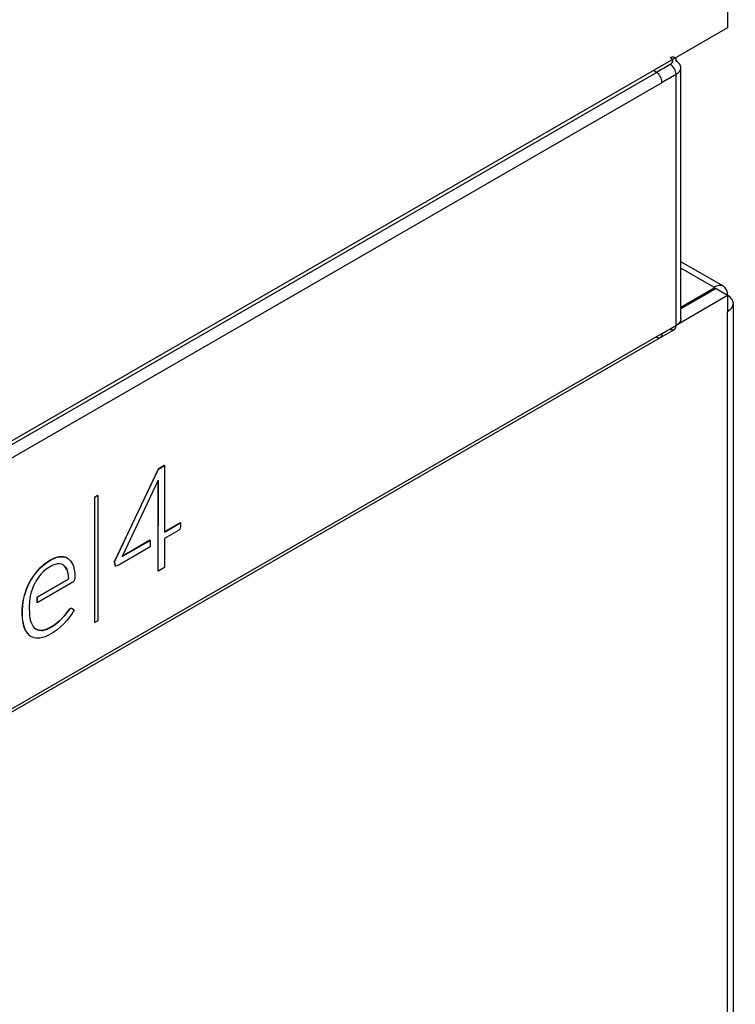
# Model space of a CAD drawing. Header units: millimetres. Extents: x 0 to 287, y 0 to 200.
# Tile 42 of 45: x 277.74 to 282.1, y 111.18 to 117.19. Entities that reach past the tile are written whole.
import ezdxf

# ---------------------------------------------------------------- set-up
doc = ezdxf.new("R2010")
doc.units = ezdxf.units.MM
doc.layers.add('134.135_BW4_CTM-', color=7, linetype='Continuous')
doc.layers.add('Standard', color=7, linetype='Continuous')

# ---------------------------------------------------------------- blocks, each defined once
blk = doc.blocks.new('SE')
at = {"layer": '134.135_BW4_CTM-', "color": 7, "linetype": 'Continuous'}
for p, q in [((282.0553, 117.2343), (282.0553, 117.1363)), ((282.0553, 117.1363), (273.6902, 112.3068)), ((273.7223, 112.3037), (281.6207, 116.8638)), ((281.6207, 116.8638), (281.6022, 116.8747)), ((281.7699, 115.3591), (281.7699, 116.8927)), ((273.7581, 112.2431), (281.6558, 116.8028)), ((281.7406, 115.3186), (281.7406, 116.8516)), ((282.0304, 115.5583), (281.7699, 115.7087)), ((281.9704, 115.5523), (281.7699, 115.6681)), ((281.9775, 115.5483), (281.7699, 115.4284)), ((281.9846, 115.5442), (281.7699, 115.4202)), ((281.9704, 115.5523), (281.9775, 115.5483)), ((281.9775, 115.5401), (281.9775, 115.5483)), ((281.9846, 115.5442), (282.0553, 115.5034)), ((281.7517, 115.3281), (282.0553, 115.5034)), ((282.0553, 115.5034), (282.0553, 115.4054)), ((282.0904, 94.4214), (282.0904, 115.4544)), ((282.0553, 94.3724), (282.0553, 115.4054)), ((273.7472, 110.6865), (281.6456, 115.2467)), ((281.6558, 115.2695), (273.7581, 110.7098)), ((281.6454, 115.2466), (281.7304, 115.2958)), ((278.6192, 114.4646), (278.5826, 114.4435)), ((278.5833, 114.4431), (278.6199, 114.4642)), ((278.6199, 114.4642), (278.6192, 114.4646)), ((278.6199, 114.4642), (278.6199, 114.0587)), ((278.5826, 114.4435), (278.3147, 113.8797)), ((278.3154, 113.8793), (278.5833, 114.4431)), ((278.5833, 114.4431), (278.5826, 114.4435)), ((278.5827, 114.3759), (278.3631, 113.9104)), ((278.5811, 114.3707), (278.5807, 113.8207)), ((278.5815, 114.3733), (278.5811, 114.3707)), ((278.5818, 114.3703), (278.5811, 114.3707)), ((278.5814, 113.8203), (278.5818, 114.3703)), ((278.5818, 114.3703), (278.5827, 114.3759)), ((278.2125, 114.2825), (278.1942, 114.2719)), ((278.1949, 114.2715), (278.2132, 114.2821)), ((278.2132, 114.2821), (278.2125, 114.2825)), ((278.2132, 114.2821), (278.2132, 113.5173)), ((278.1942, 114.2719), (278.1942, 113.5071)), ((278.1949, 114.2715), (278.1942, 114.2719)), ((278.1949, 113.5067), (278.1949, 114.2715)), ((278.7165, 114.1153), (278.6199, 114.0595)), ((278.6199, 114.0587), (278.7172, 114.1149)), ((278.7172, 114.1149), (278.7165, 114.1153)), ((278.7172, 114.1149), (278.7172, 114.0923)), ((278.7066, 114.0686), (278.6199, 114.0186)), ((278.7133, 114.0757), (278.7066, 114.0686)), ((278.7172, 114.0923), (278.7133, 114.0757)), ((278.3631, 113.9104), (278.5326, 114.0082)), ((278.5318, 114.0087), (278.3636, 113.9115)), ((278.5326, 114.0082), (278.5318, 114.0087)), ((278.5326, 114.0082), (278.5326, 113.9681)), ((278.6199, 114.0186), (278.6199, 113.8425)), ((278.5326, 113.9681), (278.3374, 113.8555)), ((277.8893, 113.8641), (277.8744, 113.8515)), ((277.8751, 113.8511), (277.8901, 113.8637)), ((277.9029, 113.8739), (277.8893, 113.8641)), ((277.8901, 113.8637), (277.8893, 113.8641)), ((277.8901, 113.8637), (277.9036, 113.8735)), ((277.9247, 113.8874), (277.9029, 113.8739)), ((277.9036, 113.8735), (277.9029, 113.8739)), ((277.9036, 113.8735), (277.9254, 113.887)), ((277.9444, 113.8977), (277.9247, 113.8874)), ((277.9254, 113.887), (277.9247, 113.8874)), ((277.9254, 113.887), (277.9451, 113.8972)), ((277.9531, 113.8616), (277.9385, 113.8561)), ((277.9598, 113.9032), (277.9444, 113.8977)), ((277.9451, 113.8972), (277.9444, 113.8977)), ((277.9451, 113.8972), (277.9605, 113.9028)), ((277.9666, 113.8647), (277.9531, 113.8616)), ((277.9784, 113.9079), (277.9598, 113.9032)), ((277.9605, 113.9028), (277.9598, 113.9032)), ((277.9605, 113.9028), (277.9791, 113.9075)), ((277.9778, 113.8652), (277.9666, 113.8647)), ((277.9905, 113.8631), (277.9778, 113.8652)), ((277.9875, 113.9089), (277.9784, 113.9079)), ((277.9791, 113.9075), (277.9784, 113.9079)), ((277.9791, 113.9075), (277.9883, 113.9085)), ((277.9903, 113.9089), (277.9875, 113.9089)), ((277.9883, 113.9085), (277.9875, 113.9089)), ((277.9883, 113.9085), (277.991, 113.9085)), ((278.0034, 113.9078), (277.9903, 113.9089)), ((277.991, 113.9085), (277.9903, 113.9089)), ((278.0021, 113.8587), (277.9905, 113.8631)), ((277.991, 113.9085), (278.0041, 113.9074)), ((278.0017, 113.8588), (278.0087, 113.8536)), ((278.0094, 113.8532), (278.0021, 113.8587)), ((278.0157, 113.905), (278.0034, 113.9078)), ((278.0041, 113.9074), (278.0034, 113.9078)), ((278.0041, 113.9074), (278.0164, 113.9046)), ((278.0273, 113.9005), (278.0157, 113.905)), ((278.0164, 113.9046), (278.0157, 113.905)), ((278.0164, 113.9046), (278.028, 113.9001)), ((278.028, 113.9001), (278.0273, 113.9005)), ((278.028, 113.9001), (278.0347, 113.8958)), ((278.0347, 113.8958), (278.038, 113.8928)), ((278.038, 113.8928), (278.0465, 113.8837)), ((278.0465, 113.8837), (278.0542, 113.8729)), ((278.0542, 113.8729), (278.0609, 113.8606)), ((278.0609, 113.8606), (278.0647, 113.8508)), ((278.3147, 113.8797), (278.3181, 113.8558)), ((278.3154, 113.8793), (278.3147, 113.8797)), ((278.3188, 113.8554), (278.3154, 113.8793)), ((277.8326, 113.8067), (277.8204, 113.7899)), ((277.8211, 113.7895), (277.8334, 113.8063)), ((277.8457, 113.8229), (277.8326, 113.8067)), ((277.8334, 113.8063), (277.8326, 113.8067)), ((277.8334, 113.8063), (277.8464, 113.8225)), ((277.8563, 113.8344), (277.8457, 113.8229)), ((277.8464, 113.8225), (277.8457, 113.8229)), ((277.8464, 113.8225), (277.857, 113.834)), ((277.8665, 113.8012), (277.8535, 113.7849)), ((277.858, 113.8361), (277.8563, 113.8344)), ((277.857, 113.834), (277.8563, 113.8344)), ((277.857, 113.834), (277.8587, 113.8357)), ((277.8744, 113.8515), (277.858, 113.8361)), ((277.8587, 113.8357), (277.858, 113.8361)), ((277.8587, 113.8357), (277.8751, 113.8511)), ((277.8704, 113.8056), (277.8665, 113.8012)), ((277.8831, 113.8182), (277.8704, 113.8056)), ((277.8751, 113.8511), (277.8744, 113.8515)), ((277.8993, 113.832), (277.8831, 113.8182)), ((277.9183, 113.8449), (277.8993, 113.832)), ((277.9385, 113.8561), (277.9183, 113.8449)), ((278.0087, 113.8536), (278.0169, 113.8437)), ((278.0094, 113.8532), (278.0087, 113.8536)), ((278.0176, 113.8433), (278.0094, 113.8532)), ((278.0169, 113.8437), (278.024, 113.8317)), ((278.0176, 113.8433), (278.0169, 113.8437)), ((278.0247, 113.8313), (278.0176, 113.8433)), ((278.024, 113.8317), (278.0255, 113.8286)), ((278.0247, 113.8313), (278.024, 113.8317)), ((278.0262, 113.8282), (278.0247, 113.8313)), ((278.0255, 113.8286), (278.0315, 113.8073)), ((278.0262, 113.8282), (278.0255, 113.8286)), ((278.0322, 113.8069), (278.0262, 113.8282)), ((278.0315, 113.8073), (278.0359, 113.7768)), ((278.0322, 113.8069), (278.0315, 113.8073)), ((278.0367, 113.7764), (278.0322, 113.8069)), ((278.0647, 113.8508), (278.0701, 113.8292)), ((278.0701, 113.8292), (278.0729, 113.8078)), ((278.0729, 113.8078), (278.0741, 113.7768)), ((278.3181, 113.8558), (278.3221, 113.8516)), ((278.3188, 113.8554), (278.3181, 113.8558)), ((278.3228, 113.8512), (278.3188, 113.8554)), ((278.3228, 113.8512), (278.3221, 113.8516)), ((278.3374, 113.8555), (278.3228, 113.8512)), ((278.5814, 113.8203), (278.5807, 113.8207)), ((278.6199, 113.8425), (278.5814, 113.8203)), ((277.7933, 113.7452), (277.7847, 113.7262)), ((277.7854, 113.7258), (277.794, 113.7448)), ((277.8006, 113.759), (277.7933, 113.7452)), ((277.794, 113.7448), (277.7933, 113.7452)), ((277.794, 113.7448), (277.8013, 113.7586)), ((277.8089, 113.7726), (277.8006, 113.759)), ((277.8013, 113.7586), (277.8006, 113.759)), ((277.8013, 113.7586), (277.8096, 113.7722)), ((277.8204, 113.7899), (277.8089, 113.7726)), ((277.8096, 113.7722), (277.8089, 113.7726)), ((277.8096, 113.7722), (277.8211, 113.7895)), ((277.8211, 113.7895), (277.8204, 113.7899)), ((277.8313, 113.7503), (277.8217, 113.7301)), ((277.8329, 113.7534), (277.8313, 113.7503)), ((277.8414, 113.7677), (277.8329, 113.7534)), ((277.8535, 113.7849), (277.8414, 113.7677)), ((278.0303, 113.7694), (277.8439, 113.6618)), ((277.8446, 113.6614), (278.031, 113.769)), ((278.062, 113.7533), (277.8446, 113.6278)), ((278.0359, 113.7768), (278.0303, 113.7694)), ((278.031, 113.769), (278.0303, 113.7694)), ((278.031, 113.769), (278.0367, 113.7764)), ((278.0367, 113.7764), (278.0359, 113.7768)), ((278.0704, 113.7621), (278.062, 113.7533)), ((278.0741, 113.7768), (278.0704, 113.7621)), ((277.77, 113.6869), (277.7652, 113.6715)), ((277.7659, 113.6711), (277.7707, 113.6865)), ((277.777, 113.7067), (277.77, 113.6869)), ((277.7707, 113.6865), (277.77, 113.6869)), ((277.7707, 113.6865), (277.7777, 113.7063)), ((277.7847, 113.7262), (277.777, 113.7067)), ((277.7777, 113.7063), (277.777, 113.7067)), ((277.7777, 113.7063), (277.7854, 113.7258)), ((277.7854, 113.7258), (277.7847, 113.7262)), ((277.8075, 113.6917), (277.8013, 113.6666)), ((277.8132, 113.7091), (277.8075, 113.6917)), ((277.8217, 113.7301), (277.8132, 113.7091)), ((277.7565, 113.63), (277.7534, 113.6081)), ((277.7541, 113.6077), (277.7572, 113.6296)), ((277.7614, 113.656), (277.7565, 113.63)), ((277.7572, 113.6296), (277.7565, 113.63)), ((277.7572, 113.6296), (277.7621, 113.6556)), ((277.7652, 113.6715), (277.7614, 113.656)), ((277.7621, 113.6556), (277.7614, 113.656)), ((277.7621, 113.6556), (277.7659, 113.6711)), ((277.7659, 113.6711), (277.7652, 113.6715)), ((277.7967, 113.6373), (277.7943, 113.6036)), ((277.8013, 113.6666), (277.7967, 113.6373)), ((277.8439, 113.6618), (277.8439, 113.6282)), ((277.8446, 113.6614), (277.8439, 113.6618)), ((277.8446, 113.6278), (277.8439, 113.6282)), ((277.8446, 113.6278), (277.8446, 113.6614)), ((277.7534, 113.6081), (277.752, 113.5859)), ((277.752, 113.5859), (277.752, 113.5556)), ((277.7528, 113.5855), (277.752, 113.5859)), ((277.7527, 113.5552), (277.7528, 113.5855)), ((277.7528, 113.5855), (277.7541, 113.6077)), ((277.7541, 113.6077), (277.7534, 113.6081)), ((277.7943, 113.6036), (277.7962, 113.554)), ((278.0343, 113.5796), (278.0134, 113.552)), ((278.0141, 113.5516), (278.035, 113.5792)), ((278.0431, 113.5904), (278.0343, 113.5796)), ((278.035, 113.5792), (278.0343, 113.5796)), ((278.035, 113.5792), (278.0438, 113.59)), ((278.0553, 113.5593), (278.04, 113.5376)), ((278.0534, 113.5952), (278.0431, 113.5904)), ((278.0438, 113.59), (278.0431, 113.5904)), ((278.0438, 113.59), (278.0541, 113.5948)), ((278.0541, 113.5948), (278.0534, 113.5952)), ((278.0541, 113.5948), (278.0686, 113.5833)), ((278.0686, 113.5833), (278.0553, 113.5593)), ((277.752, 113.5556), (277.7528, 113.5363)), ((277.7527, 113.5552), (277.752, 113.5556)), ((277.7535, 113.5359), (277.7527, 113.5552)), ((277.7528, 113.5363), (277.7548, 113.5193)), ((277.7535, 113.5359), (277.7528, 113.5363)), ((277.7555, 113.5189), (277.7535, 113.5359)), ((277.7548, 113.5193), (277.758, 113.5014)), ((277.7555, 113.5189), (277.7548, 113.5193)), ((277.7587, 113.5009), (277.7555, 113.5189)), ((277.758, 113.5014), (277.7621, 113.4845)), ((277.7587, 113.5009), (277.758, 113.5014)), ((277.7628, 113.4841), (277.7587, 113.5009)), ((277.7962, 113.554), (277.8001, 113.53)), ((277.8001, 113.53), (277.8055, 113.5101)), ((277.8055, 113.5101), (277.8066, 113.5072)), ((277.8066, 113.5072), (277.8129, 113.494)), ((277.9635, 113.5023), (277.9455, 113.489)), ((277.9462, 113.4886), (277.9642, 113.5019)), ((277.98, 113.5165), (277.9635, 113.5023)), ((277.9642, 113.5019), (277.9635, 113.5023)), ((277.9642, 113.5019), (277.9807, 113.5161)), ((277.9964, 113.5329), (277.98, 113.5165)), ((277.9807, 113.5161), (277.98, 113.5165)), ((277.9807, 113.5161), (277.9972, 113.5325)), ((278.0058, 113.4987), (277.9876, 113.4817)), ((278.0134, 113.552), (277.9964, 113.5329)), ((277.9972, 113.5325), (277.9964, 113.5329)), ((277.9972, 113.5325), (278.0141, 113.5516)), ((278.0242, 113.5186), (278.0058, 113.4987)), ((278.0141, 113.5516), (278.0134, 113.552)), ((278.04, 113.5376), (278.0242, 113.5186)), ((278.1949, 113.5067), (278.1942, 113.5071)), ((278.2132, 113.5173), (278.1949, 113.5067)), ((277.7621, 113.4845), (277.7663, 113.4726)), ((277.7628, 113.4841), (277.7621, 113.4845)), ((277.767, 113.4722), (277.7628, 113.4841)), ((277.7663, 113.4726), (277.7726, 113.4595)), ((277.767, 113.4722), (277.7663, 113.4726)), ((277.7733, 113.4591), (277.767, 113.4722)), ((277.7726, 113.4595), (277.7796, 113.4478)), ((277.7733, 113.4591), (277.7726, 113.4595)), ((277.7803, 113.4474), (277.7733, 113.4591)), ((277.7796, 113.4478), (277.7874, 113.4374)), ((277.7803, 113.4474), (277.7796, 113.4478)), ((277.7881, 113.437), (277.7803, 113.4474)), ((277.7874, 113.4374), (277.7959, 113.4284)), ((277.7881, 113.437), (277.7874, 113.4374)), ((277.7966, 113.428), (277.7881, 113.437)), ((277.8129, 113.494), (277.8201, 113.4824)), ((277.8201, 113.4824), (277.8282, 113.4727)), ((277.8282, 113.4727), (277.8345, 113.4677)), ((277.8445, 113.4629), (277.8343, 113.4679)), ((277.8345, 113.4677), (277.8452, 113.4625)), ((277.8562, 113.4597), (277.8445, 113.4629)), ((277.8452, 113.4625), (277.8445, 113.4629)), ((277.8452, 113.4625), (277.8569, 113.4593)), ((277.8687, 113.4584), (277.8562, 113.4597)), ((277.8569, 113.4593), (277.8562, 113.4597)), ((277.8569, 113.4593), (277.8694, 113.4579)), ((277.8769, 113.4591), (277.8687, 113.4584)), ((277.8694, 113.4579), (277.8687, 113.4584)), ((277.8694, 113.4579), (277.8777, 113.4587)), ((277.8916, 113.4624), (277.8769, 113.4591)), ((277.8777, 113.4587), (277.8769, 113.4591)), ((277.8777, 113.4587), (277.8923, 113.462)), ((277.9062, 113.4673), (277.8916, 113.4624)), ((277.8923, 113.462), (277.8916, 113.4624)), ((277.8923, 113.462), (277.907, 113.4669)), ((277.9362, 113.4423), (277.9057, 113.4256)), ((277.9208, 113.4745), (277.9062, 113.4673)), ((277.907, 113.4669), (277.9062, 113.4673)), ((277.907, 113.4669), (277.9215, 113.4741)), ((277.9455, 113.489), (277.9208, 113.4745)), ((277.9215, 113.4741), (277.9208, 113.4745)), ((277.9215, 113.4741), (277.9462, 113.4886)), ((277.9654, 113.463), (277.9362, 113.4423)), ((277.9462, 113.4886), (277.9455, 113.489)), ((277.9876, 113.4817), (277.9654, 113.463)), ((277.7959, 113.4284), (277.8035, 113.4229)), ((277.7966, 113.428), (277.7959, 113.4284)), ((277.8042, 113.4224), (277.7966, 113.428)), ((277.8042, 113.4224), (277.8035, 113.4229)), ((277.8148, 113.4175), (277.8042, 113.4224)), ((277.826, 113.4139), (277.8148, 113.4175)), ((277.8379, 113.4117), (277.826, 113.4139)), ((277.8503, 113.4108), (277.8379, 113.4117)), ((277.861, 113.4118), (277.8503, 113.4108)), ((277.8771, 113.4152), (277.861, 113.4118)), ((277.892, 113.4198), (277.8771, 113.4152)), ((277.9057, 113.4256), (277.892, 113.4198))]:
    blk.add_line(p, q, dxfattribs=at)
for centre, radius, start, end in [((300.0746, 84.8997), 36.9087, 119.84696, 119.99913), ((281.5788, 116.7992), 0.077, 2.66784, 57.04349), ((281.6639, 116.8483), 0.0768, 2.45872, 57.03906)]:
    blk.add_arc(centre, radius, start, end, dxfattribs=at)
for centre, major_axis, start_param, end_param in [((281.6545, 89.5637), (16.6793, 28.8907), 0.781725, 0.785323), ((281.9704, 115.4544), (-0.06, -0.1039), 2.356194, 3.926991), ((281.9704, 115.4544), (-0.12, 0), 2.356194, 3.926991), ((281.6545, 142.5144), (-16.6837, -28.8984), 0.785428, 0.789024)]:
    blk.add_ellipse(centre, major_axis=major_axis, ratio=0.57735, start_param=start_param, end_param=end_param, dxfattribs=at)
for points in [[(281.7057, 116.9537), (281.7168, 116.9601), (281.7278, 116.9614), (281.7364, 116.9563), (281.7407, 116.9461), (281.7406, 116.9334)], [(281.7406, 116.8516), (281.7628, 116.8643), (281.7761, 116.8821), (281.7764, 116.9021), (281.7633, 116.9202), (281.7406, 116.9334)], [(281.7699, 115.3595), (281.7699, 115.3504), (281.7668, 115.3414), (281.7607, 115.3328), (281.7518, 115.3251), (281.7406, 115.3186)], [(281.7057, 115.2981), (281.7167, 115.2919), (281.7277, 115.2906), (281.7364, 115.2957), (281.7407, 115.3059), (281.7406, 115.3186)]]:
    blk.add_open_spline(points, degree=5, dxfattribs=at)
for points, degree, knots in [([(281.7057, 116.9127), (281.7114, 116.916), (281.716, 116.92), (281.7191, 116.9245), (281.7219, 116.9336), (281.7185, 116.9426), (281.7155, 116.9468), (281.7111, 116.9505), (281.7057, 116.9537)], 5, [0, 0, 0, 0, 0, 0, 0.519821, 0.519821, 0.519821, 1, 1, 1, 1, 1, 1]), ([(281.6207, 115.2489), (281.6299, 115.2437), (281.639, 115.2428), (281.652, 115.2504), (281.6558, 115.2588), (281.6558, 115.2695)], 3, [0, 0, 0, 0, 0.5, 0.5, 1, 1, 1, 1])]:
    blk.add_open_spline(points, degree=degree, knots=knots, dxfattribs=at)

msp = doc.modelspace()

# ---------------------------------------------------------------- block references
at = {"layer": 'Standard'}
msp.add_blockref('SE', (0, 0), dxfattribs=at)

doc.saveas('drawing.dxf')
